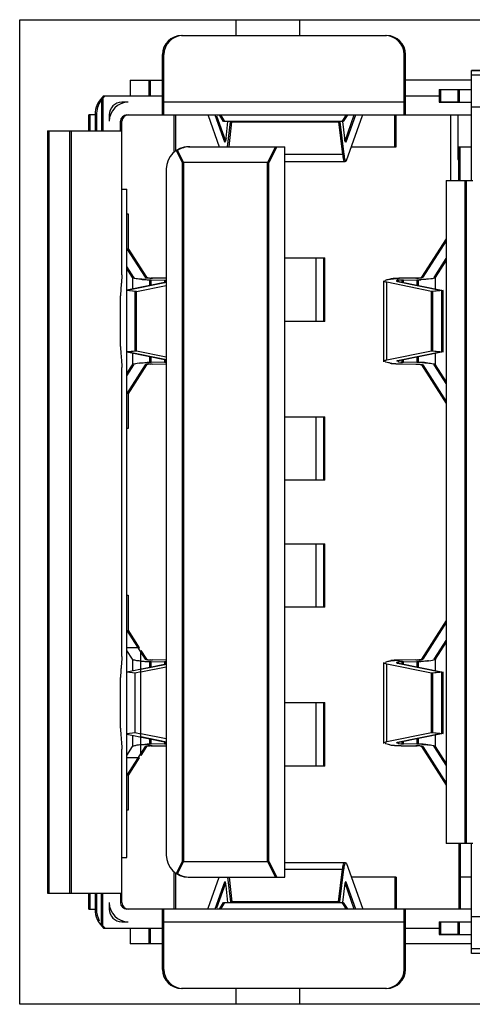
# Model space of a CAD drawing. Header units: millimetres. Extents: x 0 to 1189, y 0 to 841.
# Tile 5 of 50: x 64.42 to 71.53, y 448.1 to 463.6. Entities that reach past the tile are written whole.
import ezdxf

# ---------------------------------------------------------------- set-up
doc = ezdxf.new("R2010")
doc.units = ezdxf.units.MM
doc.header["$LTSCALE"] = 65.395
for name, color, linetype in [('CASE-EASYRACK_100IS-L-SHAPE', 7, 'CONTINUOUS'), ('MIO-5251-SHAPE', 7, 'CONTINUOUS'), ('MIO_5271U-SHAPE', 7, 'CONTINUOUS'), ('REAR_CASE-PC_15-SHAPE', 7, 'CONTINUOUS')]:
    doc.layers.add(name, color=color, linetype=linetype)

msp = doc.modelspace()

# ---------------------------------------------------------------- linework, layer by layer
at = {"layer": 'CASE-EASYRACK_100IS-L-SHAPE', "color": 7, "linetype": 'Continuous'}
for p, q in [((67.82, 463.597), (67.82, 463.347)), ((68.82, 463.597), (68.82, 463.347)), ((67.82, 448.347), (67.82, 448.097)), ((68.82, 448.347), (68.82, 448.097))]:
    msp.add_line(p, q, dxfattribs=at)
at = {"layer": 'MIO-5251-SHAPE', "color": 7, "linetype": 'Continuous'}
for p, q in [((66.986, 463.347), (70.186, 463.347)), ((66.686, 462.097), (66.686, 463.047)), ((70.486, 462.097), (70.486, 463.047)), ((66.233, 462.647), (66.664, 462.647)), ((66.476, 462.397), (66.476, 462.647)), ((71.524, 462.647), (70.486, 462.647)), ((65.761, 462.397), (66.664, 462.397)), ((70.486, 462.397), (71.014, 462.397)), ((71.036, 462.497), (71.314, 462.497)), ((71.036, 462.497), (71.036, 462.297)), ((71.332, 462.497), (71.524, 462.497)), ((71.336, 462.297), (71.336, 462.497)), ((65.726, 462.362), (65.726, 461.847)), ((66.126, 462.297), (66.026, 462.297)), ((70.486, 462.297), (66.686, 462.297)), ((71.314, 462.297), (71.036, 462.297)), ((71.336, 462.297), (71.524, 462.297)), ((65.626, 462.097), (65.526, 462.097)), ((65.526, 461.847), (65.526, 462.097)), ((65.626, 462.097), (65.626, 461.847)), ((65.826, 462.097), (65.826, 461.997)), ((66.126, 462.097), (66.664, 462.097)), ((66.686, 462.097), (71.524, 462.097)), ((66.867, 462.097), (66.867, 461.538)), ((67.515, 462.082), (67.655, 461.689)), ((67.645, 461.993), (67.58, 462.097)), ((69.566, 462.088), (69.506, 461.993)), ((69.551, 461.676), (69.702, 462.097)), ((69.555, 461.382), (69.807, 462.087)), ((70.34, 461.597), (70.34, 462.097)), ((71.31, 462.097), (71.31, 461.397)), ((66.026, 459.582), (66.026, 461.997)), ((69.506, 461.993), (67.645, 461.993)), ((67.71, 461.597), (67.757, 461.987)), ((67.757, 461.987), (69.454, 461.987)), ((69.454, 461.987), (69.517, 461.473)), ((69.495, 461.994), (69.527, 461.733)), ((64.876, 461.847), (66.026, 461.847)), ((64.876, 461.847), (64.876, 449.847)), ((65.226, 461.847), (65.226, 449.847)), ((67.096, 461.597), (68.586, 461.597)), ((68.461, 461.597), (68.336, 461.347)), ((68.586, 450.097), (68.586, 461.597)), ((69.632, 461.597), (70.34, 461.597)), ((71.346, 461.597), (71.524, 461.597)), ((71.346, 461.067), (71.346, 461.597)), ((66.9, 461.538), (66.996, 461.347)), ((69.517, 461.473), (68.586, 461.473)), ((68.336, 461.347), (66.996, 461.347)), ((66.996, 461.347), (66.996, 450.347)), ((68.336, 450.347), (68.336, 461.347)), ((68.586, 461.367), (69.534, 461.367)), ((69.549, 461.369), (69.551, 461.372)), ((71.31, 461.397), (71.324, 461.397)), ((71.203, 461.067), (71.546, 461.067)), ((71.446, 450.627), (71.446, 461.067)), ((66.104, 460.543), (66.126, 460.543)), ((66.126, 460.543), (66.126, 459.992)), ((71.124, 460.115), (70.758, 459.542)), ((66.119, 460.002), (66.413, 459.542)), ((68.586, 459.847), (69.216, 459.847)), ((69.078, 458.847), (69.078, 459.847)), ((69.198, 459.847), (69.198, 458.847)), ((69.216, 458.847), (69.216, 459.847)), ((70.957, 459.54), (71.124, 459.802)), ((66.214, 459.54), (66.104, 459.713)), ((66.104, 459.338), (66.725, 459.464)), ((66.487, 459.502), (66.716, 459.499)), ((66.487, 459.42), (66.487, 459.502)), ((66.712, 459.527), (66.504, 459.529)), ((66.716, 459.499), (66.716, 459.469)), ((70.38, 459.478), (71.079, 459.336)), ((70.667, 459.529), (70.438, 459.527)), ((70.455, 459.499), (70.684, 459.502)), ((70.455, 459.458), (70.455, 459.499)), ((70.684, 459.502), (70.684, 459.412)), ((70.957, 459.356), (70.957, 459.54)), ((66.257, 459.32), (66.104, 459.335)), ((66.257, 459.32), (66.724, 459.415)), ((66.257, 458.384), (66.257, 459.32)), ((71.079, 459.336), (70.914, 459.32)), ((70.914, 458.384), (70.914, 459.32)), ((71.079, 458.369), (71.079, 459.336)), ((66.006, 458.454), (66.006, 459.251)), ((69.216, 458.847), (68.586, 458.847)), ((66.104, 458.37), (66.257, 458.384)), ((66.725, 458.24), (66.104, 458.367)), ((66.257, 458.384), (66.724, 458.289)), ((71.079, 458.369), (70.38, 458.227)), ((70.914, 458.384), (71.079, 458.369)), ((70.957, 458.165), (70.957, 458.349)), ((66.487, 458.203), (66.487, 458.284)), ((66.716, 458.205), (66.487, 458.203)), ((66.716, 458.236), (66.716, 458.205)), ((70.455, 458.205), (70.455, 458.247)), ((70.684, 458.203), (70.455, 458.205)), ((70.684, 458.293), (70.684, 458.203)), ((66.026, 453.572), (66.026, 458.123)), ((66.104, 457.992), (66.214, 458.165)), ((66.413, 458.163), (66.119, 457.703)), ((66.504, 458.175), (66.712, 458.178)), ((70.438, 458.178), (70.667, 458.175)), ((70.758, 458.163), (71.124, 457.589)), ((71.124, 457.903), (70.957, 458.165)), ((66.126, 457.712), (66.126, 457.159)), ((68.586, 457.347), (69.216, 457.347)), ((69.078, 456.347), (69.078, 457.347)), ((69.198, 457.347), (69.198, 456.347)), ((69.216, 456.347), (69.216, 457.347)), ((66.126, 457.159), (66.104, 457.159)), ((69.216, 456.347), (68.586, 456.347)), ((68.586, 455.347), (69.216, 455.347)), ((69.078, 454.347), (69.078, 455.347)), ((69.198, 455.347), (69.198, 454.347)), ((69.216, 454.347), (69.216, 455.347)), ((66.104, 454.536), (66.126, 454.536)), ((66.126, 454.536), (66.126, 453.982)), ((69.216, 454.347), (68.586, 454.347)), ((71.124, 454.105), (70.758, 453.532)), ((66.119, 453.992), (66.299, 453.71)), ((66.299, 453.71), (66.099, 453.71)), ((66.299, 453.676), (66.299, 453.71)), ((70.957, 453.53), (71.124, 453.792)), ((66.326, 453.669), (66.413, 453.532)), ((66.326, 453.378), (66.326, 453.669)), ((66.326, 453.373), (66.725, 453.454)), ((66.724, 453.405), (66.326, 453.324)), ((66.487, 453.492), (66.716, 453.489)), ((66.487, 453.41), (66.487, 453.492)), ((66.712, 453.517), (66.504, 453.519)), ((66.716, 453.489), (66.716, 453.459)), ((70.38, 453.468), (71.079, 453.326)), ((70.667, 453.519), (70.438, 453.517)), ((70.455, 453.489), (70.684, 453.492)), ((70.455, 453.448), (70.455, 453.489)), ((70.684, 453.492), (70.684, 453.402)), ((70.957, 453.346), (70.957, 453.53)), ((66.006, 452.444), (66.006, 453.241)), ((66.326, 452.312), (66.326, 453.373)), ((71.079, 453.326), (70.914, 453.31)), ((70.914, 452.374), (70.914, 453.31)), ((71.079, 452.359), (71.079, 453.326)), ((68.586, 452.847), (69.216, 452.847)), ((69.078, 451.847), (69.078, 452.847)), ((69.198, 452.847), (69.198, 451.847)), ((69.216, 451.847), (69.216, 452.847)), ((66.326, 452.36), (66.724, 452.279)), ((66.326, 452.312), (66.725, 452.23)), ((66.326, 452.016), (66.326, 452.307)), ((71.079, 452.359), (70.38, 452.217)), ((70.914, 452.374), (71.079, 452.359)), ((70.957, 452.155), (70.957, 452.339)), ((66.413, 452.153), (66.326, 452.016)), ((66.487, 452.193), (66.487, 452.274)), ((66.716, 452.195), (66.487, 452.193)), ((66.504, 452.165), (66.712, 452.168)), ((66.716, 452.226), (66.716, 452.195)), ((70.438, 452.168), (70.667, 452.165)), ((70.455, 452.195), (70.455, 452.237)), ((70.684, 452.193), (70.455, 452.195)), ((70.684, 452.283), (70.684, 452.193)), ((70.758, 452.153), (71.124, 451.579)), ((71.124, 451.893), (70.957, 452.155)), ((66.026, 449.697), (66.026, 452.113)), ((66.299, 451.975), (66.299, 452.009)), ((66.299, 451.975), (66.099, 451.975)), ((66.299, 451.975), (66.119, 451.693)), ((69.216, 451.847), (68.586, 451.847)), ((66.126, 451.702), (66.126, 451.152)), ((66.126, 451.152), (66.104, 451.152)), ((71.546, 450.627), (71.234, 450.627)), ((71.346, 450.627), (71.346, 449.597)), ((66.996, 450.347), (66.9, 450.157)), ((66.996, 450.347), (68.336, 450.347)), ((68.336, 450.347), (68.461, 450.097)), ((68.586, 450.328), (69.534, 450.328)), ((69.553, 450.317), (69.555, 450.313)), ((69.555, 450.313), (69.807, 449.608)), ((66.867, 450.157), (66.867, 449.597)), ((68.586, 450.222), (69.517, 450.222)), ((69.454, 449.708), (69.517, 450.222)), ((67.096, 450.097), (68.586, 450.097)), ((67.655, 450.005), (67.515, 449.613)), ((67.71, 450.097), (67.757, 449.708)), ((69.702, 449.597), (69.551, 450.018)), ((70.34, 450.097), (69.632, 450.097)), ((70.34, 450.097), (70.34, 449.597)), ((71.524, 450.097), (71.346, 450.097)), ((64.876, 449.847), (66.026, 449.847)), ((65.526, 449.597), (65.526, 449.847)), ((65.626, 449.847), (65.626, 449.597)), ((65.726, 449.333), (65.726, 449.847)), ((69.527, 449.961), (69.495, 449.7)), ((65.826, 449.697), (65.826, 449.597)), ((67.58, 449.597), (67.645, 449.702)), ((67.645, 449.702), (69.506, 449.702)), ((69.454, 449.708), (67.757, 449.708)), ((69.506, 449.702), (69.566, 449.607)), ((65.526, 449.597), (65.626, 449.597)), ((66.664, 449.597), (66.126, 449.597)), ((71.524, 449.597), (66.686, 449.597)), ((66.686, 448.647), (66.686, 449.597)), ((70.486, 448.647), (70.486, 449.597)), ((66.026, 449.397), (66.126, 449.397)), ((66.686, 449.397), (70.486, 449.397)), ((71.036, 449.397), (71.314, 449.397)), ((71.036, 449.397), (71.036, 449.197)), ((71.332, 449.397), (71.524, 449.397)), ((71.336, 449.197), (71.336, 449.397)), ((65.761, 449.297), (66.664, 449.297)), ((66.476, 449.047), (66.476, 449.297)), ((70.486, 449.297), (71.014, 449.297)), ((71.314, 449.197), (71.036, 449.197)), ((71.336, 449.197), (71.524, 449.197)), ((66.664, 449.047), (66.264, 449.047)), ((71.524, 449.047), (70.486, 449.047)), ((70.186, 448.347), (66.986, 448.347))]:
    msp.add_line(p, q, dxfattribs=at)
for centre, radius, start, end in [((66.986, 463.047), 0.3, 90, 180), ((70.186, 463.047), 0.3, 0, 90), ((66.026, 462.097), 0.4, 131.4096, 138.5904), ((66.026, 462.097), 0.4, 145.6656, 180), ((66.126, 461.997), 0.3, 90, 180), ((66.026, 462.097), 0.2, 90, 180), ((66.126, 461.997), 0.1, 90, 180), ((67.096, 461.247), 0.35, 90, 123.9061), ((70.601, 459.046), 4.602, 175.1067, 175.6576), ((66.51, 461.511), 2.009, 267.0458, 269.3475), ((66.513, 460.228), 0.699, 267.9167, 269.3191), ((70.462, 457.458), 2.069, 91.2729, 91.9222), ((70.463, 457.407), 2.12, 90.6873, 91.2746), ((70.659, 461.605), 2.103, 270.6836, 271.799), ((68.65, 458.511), 2.645, 183.3344, 184.3392), ((70.602, 458.659), 4.603, 184.3426, 184.8934), ((66.512, 456.099), 2.103, 90.6836, 91.799), ((70.374, 459.079), 0.897, 261.8056, 263.9158), ((70.412, 459.435), 1.255, 263.8886, 265.5335), ((70.439, 459.777), 1.598, 265.5161, 266.9085), ((70.456, 460.078), 1.9, 266.9016, 268.1391), ((70.463, 458.903), 0.698, 267.8414, 269.3201), ((70.659, 456.099), 2.104, 88.1908, 89.3165), ((70.672, 456.434), 1.768, 85.7543, 88.2528), ((70.463, 460.276), 2.098, 268.1285, 269.317), ((70.601, 453.036), 4.602, 175.1067, 175.6576), ((66.454, 454.672), 1.178, 263.7495, 264.9286), ((66.484, 455.023), 1.53, 264.9544, 266.9014), ((66.509, 455.484), 1.992, 266.8969, 269.3547), ((66.513, 454.218), 0.699, 267.9167, 269.3191), ((70.462, 451.448), 2.069, 91.2729, 91.9222), ((70.463, 451.397), 2.12, 90.6873, 91.2746), ((70.659, 455.595), 2.103, 270.6836, 271.799), ((68.65, 452.501), 2.645, 183.3344, 184.3392), ((70.602, 452.649), 4.603, 184.3426, 184.8934), ((66.512, 450.069), 2.124, 90.6859, 91.4705), ((70.374, 453.069), 0.897, 261.8056, 263.9158), ((70.412, 453.425), 1.255, 263.8886, 265.5335), ((70.439, 453.767), 1.598, 265.5161, 266.9085), ((70.456, 454.068), 1.9, 266.9016, 268.1391), ((70.463, 454.266), 2.098, 268.1285, 269.317), ((70.463, 452.893), 0.698, 267.8414, 269.3201), ((70.659, 451.466), 0.699, 87.9167, 89.3191), ((70.659, 450.089), 2.104, 88.1908, 89.3165), ((70.672, 450.424), 1.768, 85.7543, 88.2528), ((67.096, 450.447), 0.35, 233.2169, 270), ((70.228, 449.877), 0.706, 171.4785, 173.1154), ((66.126, 449.697), 0.3, 180, 270), ((66.126, 449.697), 0.1, 180, 270), ((66.026, 449.597), 0.4, 180, 207.5337), ((66.026, 449.597), 0.2, 180, 270), ((66.026, 449.597), 0.4, 221.4127, 228.5904), ((66.986, 448.647), 0.3, 180, 270), ((70.186, 448.647), 0.3, 270, 0)]:
    msp.add_arc(centre, radius, start, end, dxfattribs=at)
for points in [[(69.531, 461.707), (69.529, 461.716), (69.528, 461.725), (69.527, 461.733)], [(70.31, 459.521), (70.337, 459.523), (70.365, 459.525), (70.393, 459.526)], [(70.741, 459.535), (70.746, 459.536), (70.751, 459.537), (70.755, 459.54)], [(66.012, 459.394), (66.009, 459.347), (66.006, 459.299), (66.006, 459.251)], [(66.006, 458.454), (66.006, 458.421), (66.007, 458.389), (66.009, 458.357)], [(70.246, 458.191), (70.236, 458.192), (70.227, 458.194), (70.218, 458.196)], [(70.739, 458.17), (70.745, 458.169), (70.75, 458.168), (70.755, 458.165)], [(66.012, 453.384), (66.009, 453.337), (66.006, 453.289), (66.006, 453.241)], [(70.31, 453.511), (70.337, 453.513), (70.365, 453.515), (70.393, 453.516)], [(70.741, 453.525), (70.746, 453.526), (70.751, 453.527), (70.755, 453.53)], [(66.006, 452.444), (66.006, 452.411), (66.007, 452.379), (66.009, 452.347)], [(70.246, 452.181), (70.236, 452.182), (70.227, 452.184), (70.218, 452.186)], [(69.534, 450.313), (69.535, 450.317), (69.537, 450.321), (69.54, 450.325)]]:
    msp.add_open_spline(points, degree=3, dxfattribs=at)
for points, knots in [([(69.544, 461.667), (69.54, 461.667), (69.535, 461.686), (69.532, 461.697), (69.531, 461.707)], [0, 0, 0, 0, 0.286078, 1, 1, 1, 1]), ([(69.551, 461.676), (69.55, 461.674), (69.549, 461.671), (69.546, 461.667), (69.544, 461.667)], [0, 0, 0, 0, 0.652734, 1, 1, 1, 1]), ([(69.517, 461.473), (69.518, 461.463), (69.522, 461.432), (69.527, 461.401), (69.534, 461.382)], [0, 0, 0, 0, 0.329042, 1, 1, 1, 1]), ([(69.534, 461.382), (69.534, 461.38), (69.536, 461.375), (69.539, 461.37), (69.542, 461.368)], [0, 0, 0, 0, 0.337315, 1, 1, 1, 1]), ([(69.542, 461.368), (69.542, 461.368), (69.543, 461.367), (69.544, 461.367), (69.544, 461.367)], [0, 0, 0, 0, 0.522335, 1, 1, 1, 1]), ([(69.544, 461.367), (69.545, 461.367), (69.547, 461.368), (69.548, 461.369), (69.549, 461.369)], [0, 0, 0, 0, 0.448574, 1, 1, 1, 1]), ([(69.551, 461.372), (69.551, 461.373), (69.553, 461.377), (69.555, 461.38), (69.555, 461.382)], [0, 0, 0, 0, 0.443721, 1, 1, 1, 1]), ([(66.026, 459.582), (66.026, 459.577), (66.025, 459.556), (66.024, 459.534), (66.023, 459.518)], [0, 0, 0, 0, 0.222938, 1, 1, 1, 1]), ([(66.023, 459.518), (66.022, 459.511), (66.02, 459.485), (66.018, 459.458), (66.016, 459.438)], [0, 0, 0, 0, 0.233845, 1, 1, 1, 1]), ([(66.221, 459.534), (66.22, 459.535), (66.217, 459.536), (66.215, 459.538), (66.214, 459.54)], [0, 0, 0, 0, 0.561584, 1, 1, 1, 1]), ([(66.406, 459.505), (66.397, 459.505), (66.362, 459.507), (66.327, 459.511), (66.301, 459.514)], [0, 0, 0, 0, 0.273965, 1, 1, 1, 1]), ([(66.413, 459.542), (66.414, 459.54), (66.423, 459.537), (66.447, 459.532), (66.47, 459.53), (66.487, 459.53)], [0, 0, 0, 0, 0.109354, 0.323285, 1, 1, 1, 1]), ([(70.164, 459.486), (70.164, 459.494), (70.199, 459.506), (70.221, 459.51), (70.24, 459.513)], [0, 0, 0, 0, 0.297033, 1, 1, 1, 1]), ([(70.24, 459.513), (70.245, 459.514), (70.269, 459.517), (70.292, 459.519), (70.31, 459.521)], [0, 0, 0, 0, 0.226373, 1, 1, 1, 1]), ([(70.365, 459.488), (70.364, 459.488), (70.363, 459.487), (70.363, 459.486), (70.363, 459.486)], [0, 0, 0, 0, 0.586817, 1, 1, 1, 1]), ([(70.363, 459.486), (70.363, 459.484), (70.371, 459.48), (70.376, 459.479), (70.38, 459.478)], [0, 0, 0, 0, 0.323684, 1, 1, 1, 1]), ([(70.455, 459.499), (70.436, 459.499), (70.406, 459.497), (70.374, 459.494), (70.365, 459.488)], [0, 0, 0, 0, 0.643664, 1, 1, 1, 1]), ([(70.667, 459.529), (70.674, 459.529), (70.699, 459.53), (70.724, 459.532), (70.741, 459.535)], [0, 0, 0, 0, 0.291462, 1, 1, 1, 1]), ([(70.921, 459.523), (70.909, 459.52), (70.844, 459.508), (70.779, 459.505), (70.725, 459.503)], [0, 0, 0, 0, 0.186062, 1, 1, 1, 1]), ([(70.755, 459.54), (70.756, 459.54), (70.757, 459.541), (70.758, 459.541), (70.758, 459.542)], [0, 0, 0, 0, 0.575173, 1, 1, 1, 1]), ([(70.957, 459.54), (70.956, 459.538), (70.945, 459.529), (70.932, 459.526), (70.921, 459.523)], [0, 0, 0, 0, 0.151064, 1, 1, 1, 1]), ([(66.016, 458.267), (66.017, 458.253), (66.021, 458.205), (66.026, 458.157), (66.026, 458.123)], [0, 0, 0, 0, 0.289087, 1, 1, 1, 1]), ([(66.301, 458.191), (66.312, 458.192), (66.36, 458.198), (66.408, 458.201), (66.446, 458.202)], [0, 0, 0, 0, 0.218871, 1, 1, 1, 1]), ([(70.218, 458.196), (70.204, 458.198), (70.187, 458.202), (70.164, 458.213), (70.164, 458.219)], [0, 0, 0, 0, 0.690987, 1, 1, 1, 1]), ([(70.38, 458.227), (70.378, 458.226), (70.373, 458.225), (70.363, 458.223), (70.363, 458.219)], [0, 0, 0, 0, 0.399153, 1, 1, 1, 1]), ([(70.363, 458.219), (70.363, 458.217), (70.372, 458.213), (70.395, 458.208), (70.419, 458.207), (70.437, 458.206)], [0, 0, 0, 0, 0.089945, 0.296404, 1, 1, 1, 1]), ([(70.803, 458.198), (70.814, 458.197), (70.854, 458.193), (70.894, 458.188), (70.921, 458.182)], [0, 0, 0, 0, 0.299267, 1, 1, 1, 1]), ([(70.921, 458.182), (70.925, 458.18), (70.938, 458.177), (70.952, 458.172), (70.957, 458.165)], [0, 0, 0, 0, 0.355665, 1, 1, 1, 1]), ([(66.416, 458.165), (66.415, 458.165), (66.414, 458.164), (66.413, 458.163), (66.413, 458.163)], [0, 0, 0, 0, 0.575173, 1, 1, 1, 1]), ([(66.504, 458.175), (66.486, 458.175), (66.456, 458.173), (66.426, 458.17), (66.416, 458.165)], [0, 0, 0, 0, 0.628698, 1, 1, 1, 1]), ([(70.667, 458.175), (70.674, 458.175), (70.698, 458.175), (70.723, 458.173), (70.739, 458.17)], [0, 0, 0, 0, 0.289855, 1, 1, 1, 1]), ([(70.755, 458.165), (70.756, 458.165), (70.757, 458.164), (70.758, 458.163), (70.758, 458.163)], [0, 0, 0, 0, 0.580067, 1, 1, 1, 1]), ([(66.026, 453.572), (66.026, 453.567), (66.025, 453.546), (66.024, 453.524), (66.023, 453.508)], [0, 0, 0, 0, 0.222938, 1, 1, 1, 1]), ([(66.413, 453.532), (66.414, 453.531), (66.417, 453.529), (66.42, 453.528), (66.422, 453.527)], [0, 0, 0, 0, 0.374999, 1, 1, 1, 1]), ([(70.755, 453.53), (70.756, 453.53), (70.757, 453.531), (70.758, 453.531), (70.758, 453.532)], [0, 0, 0, 0, 0.575173, 1, 1, 1, 1]), ([(66.023, 453.508), (66.022, 453.501), (66.02, 453.475), (66.018, 453.448), (66.016, 453.428)], [0, 0, 0, 0, 0.233845, 1, 1, 1, 1]), ([(66.422, 453.527), (66.426, 453.526), (66.447, 453.522), (66.469, 453.52), (66.487, 453.52)], [0, 0, 0, 0, 0.177165, 1, 1, 1, 1]), ([(70.164, 453.476), (70.164, 453.484), (70.199, 453.496), (70.221, 453.5), (70.24, 453.503)], [0, 0, 0, 0, 0.297033, 1, 1, 1, 1]), ([(70.24, 453.503), (70.245, 453.504), (70.269, 453.507), (70.292, 453.509), (70.31, 453.511)], [0, 0, 0, 0, 0.226373, 1, 1, 1, 1]), ([(70.365, 453.478), (70.364, 453.478), (70.363, 453.477), (70.363, 453.476), (70.363, 453.476)], [0, 0, 0, 0, 0.586817, 1, 1, 1, 1]), ([(70.363, 453.476), (70.363, 453.474), (70.371, 453.47), (70.376, 453.469), (70.38, 453.468)], [0, 0, 0, 0, 0.323684, 1, 1, 1, 1]), ([(70.455, 453.489), (70.436, 453.489), (70.406, 453.487), (70.374, 453.484), (70.365, 453.478)], [0, 0, 0, 0, 0.643664, 1, 1, 1, 1]), ([(70.667, 453.519), (70.674, 453.519), (70.699, 453.52), (70.724, 453.522), (70.741, 453.525)], [0, 0, 0, 0, 0.291462, 1, 1, 1, 1]), ([(70.921, 453.513), (70.909, 453.51), (70.844, 453.498), (70.779, 453.495), (70.725, 453.493)], [0, 0, 0, 0, 0.186062, 1, 1, 1, 1]), ([(70.957, 453.53), (70.956, 453.528), (70.945, 453.519), (70.932, 453.516), (70.921, 453.513)], [0, 0, 0, 0, 0.151064, 1, 1, 1, 1]), ([(66.016, 452.257), (66.017, 452.243), (66.021, 452.195), (66.026, 452.147), (66.026, 452.113)], [0, 0, 0, 0, 0.289087, 1, 1, 1, 1]), ([(66.326, 452.184), (66.336, 452.185), (66.38, 452.189), (66.424, 452.191), (66.458, 452.192)], [0, 0, 0, 0, 0.22711, 1, 1, 1, 1]), ([(66.416, 452.155), (66.415, 452.155), (66.414, 452.154), (66.413, 452.153), (66.413, 452.153)], [0, 0, 0, 0, 0.575173, 1, 1, 1, 1]), ([(66.504, 452.165), (66.486, 452.165), (66.456, 452.163), (66.426, 452.16), (66.416, 452.155)], [0, 0, 0, 0, 0.628698, 1, 1, 1, 1]), ([(70.218, 452.186), (70.204, 452.188), (70.187, 452.192), (70.164, 452.203), (70.164, 452.209)], [0, 0, 0, 0, 0.690987, 1, 1, 1, 1]), ([(70.38, 452.217), (70.378, 452.216), (70.373, 452.215), (70.363, 452.213), (70.363, 452.209)], [0, 0, 0, 0, 0.399153, 1, 1, 1, 1]), ([(70.363, 452.209), (70.363, 452.207), (70.372, 452.203), (70.395, 452.198), (70.419, 452.197), (70.437, 452.196)], [0, 0, 0, 0, 0.089945, 0.296404, 1, 1, 1, 1]), ([(70.758, 452.153), (70.757, 452.155), (70.748, 452.158), (70.724, 452.163), (70.701, 452.164), (70.684, 452.165)], [0, 0, 0, 0, 0.109354, 0.323285, 1, 1, 1, 1]), ([(70.803, 452.188), (70.814, 452.187), (70.854, 452.183), (70.894, 452.178), (70.921, 452.172)], [0, 0, 0, 0, 0.299267, 1, 1, 1, 1]), ([(70.921, 452.172), (70.925, 452.17), (70.938, 452.167), (70.952, 452.162), (70.957, 452.155)], [0, 0, 0, 0, 0.355665, 1, 1, 1, 1]), ([(69.517, 450.222), (69.518, 450.232), (69.522, 450.262), (69.527, 450.293), (69.534, 450.313)], [0, 0, 0, 0, 0.328779, 1, 1, 1, 1]), ([(69.54, 450.325), (69.54, 450.325), (69.542, 450.327), (69.544, 450.328), (69.544, 450.328)], [0, 0, 0, 0, 0.566471, 1, 1, 1, 1]), ([(69.544, 450.328), (69.547, 450.328), (69.551, 450.323), (69.553, 450.319), (69.553, 450.317)], [0, 0, 0, 0, 0.638693, 1, 1, 1, 1]), ([(69.544, 450.028), (69.54, 450.028), (69.534, 450.006), (69.532, 449.993), (69.53, 449.981)], [0, 0, 0, 0, 0.282612, 1, 1, 1, 1]), ([(69.551, 450.018), (69.55, 450.021), (69.549, 450.024), (69.546, 450.028), (69.544, 450.028)], [0, 0, 0, 0, 0.653362, 1, 1, 1, 1])]:
    msp.add_open_spline(points, degree=3, knots=knots, dxfattribs=at)
at = {"layer": 'MIO_5271U-SHAPE', "color": 7, "linetype": 'Continuous'}
for p, q in [((66.964, 463.347), (70.164, 463.347)), ((66.664, 462.097), (66.664, 463.047)), ((70.464, 462.097), (70.464, 463.047)), ((71.524, 462.797), (74.104, 462.797)), ((74.104, 462.797), (71.524, 462.797)), ((71.524, 461.067), (71.524, 462.797)), ((74.104, 462.722), (71.524, 462.722)), ((66.154, 462.647), (66.664, 462.647)), ((66.154, 462.647), (66.154, 462.397)), ((66.454, 462.397), (66.454, 462.647)), ((71.524, 462.647), (70.486, 462.647)), ((65.739, 462.397), (66.664, 462.397)), ((70.486, 462.397), (71.014, 462.397)), ((71.014, 462.497), (71.036, 462.497)), ((71.014, 462.497), (71.014, 462.297)), ((71.106, 462.497), (71.524, 462.497)), ((71.314, 462.297), (71.314, 462.497)), ((65.704, 462.362), (65.704, 461.847)), ((70.464, 462.297), (66.664, 462.297)), ((71.014, 462.297), (71.524, 462.297)), ((71.524, 462.223), (74.104, 462.223)), ((65.604, 462.097), (65.504, 462.097)), ((65.504, 461.847), (65.504, 462.097)), ((65.604, 462.097), (65.604, 461.847)), ((66.104, 462.097), (70.464, 462.097)), ((66.845, 462.097), (66.845, 461.512)), ((67.383, 462.087), (67.557, 461.597)), ((67.488, 462.097), (67.639, 461.676)), ((67.623, 461.993), (67.564, 462.088)), ((69.55, 462.097), (69.485, 461.993)), ((69.534, 461.689), (69.68, 462.097)), ((70.318, 461.597), (70.318, 462.097)), ((70.486, 462.097), (71.524, 462.097)), ((71.194, 462.097), (71.194, 461.067)), ((66.004, 461.847), (66.004, 461.997)), ((69.485, 461.993), (67.623, 461.993)), ((67.663, 461.733), (67.694, 461.993)), ((67.688, 461.597), (67.736, 461.987)), ((67.736, 461.987), (69.432, 461.987)), ((69.432, 461.987), (69.495, 461.473)), ((64.854, 461.847), (65.839, 461.847)), ((64.854, 461.847), (64.854, 449.847)), ((65.204, 461.847), (65.204, 449.847)), ((67.074, 461.597), (68.461, 461.597)), ((68.439, 461.597), (68.314, 461.347)), ((69.632, 461.597), (70.318, 461.597)), ((71.324, 461.597), (71.524, 461.597)), ((71.324, 461.067), (71.324, 461.597)), ((66.879, 461.538), (66.974, 461.347)), ((69.495, 461.473), (68.586, 461.473)), ((68.314, 461.347), (66.974, 461.347)), ((66.974, 461.347), (66.974, 450.347)), ((68.314, 450.347), (68.314, 461.347)), ((68.586, 461.367), (69.523, 461.367)), ((66.724, 461.247), (66.724, 450.447)), ((71.124, 461.067), (71.524, 461.067)), ((71.124, 461.067), (71.124, 450.627)), ((71.424, 450.627), (71.424, 461.067)), ((66.026, 460.931), (66.104, 460.931)), ((66.104, 450.408), (66.104, 460.931)), ((71.124, 460.149), (70.737, 459.542)), ((66.104, 459.992), (66.391, 459.542)), ((68.586, 459.847), (68.925, 459.847)), ((70.935, 459.54), (71.124, 459.836)), ((66.193, 459.54), (66.104, 459.679)), ((66.104, 459.343), (66.724, 459.469)), ((66.193, 459.54), (66.193, 459.361)), ((66.465, 459.502), (66.695, 459.499)), ((66.465, 459.416), (66.465, 459.502)), ((66.712, 459.527), (66.483, 459.529)), ((66.695, 459.499), (66.695, 459.469)), ((70.142, 458.219), (70.142, 459.486)), ((70.893, 459.32), (70.194, 459.463)), ((70.194, 458.242), (70.194, 459.463)), ((70.359, 459.478), (71.058, 459.336)), ((70.645, 459.529), (70.416, 459.527)), ((70.434, 459.499), (70.663, 459.502)), ((70.434, 459.463), (70.434, 459.499)), ((70.663, 459.502), (70.663, 459.416)), ((66.236, 459.32), (66.104, 459.333)), ((66.236, 458.384), (66.236, 459.32)), ((71.058, 459.336), (70.893, 459.32)), ((70.893, 458.384), (70.893, 459.32)), ((71.058, 458.369), (71.058, 459.336)), ((68.925, 458.847), (68.586, 458.847)), ((66.104, 458.372), (66.236, 458.384)), ((66.724, 458.236), (66.104, 458.362)), ((66.193, 458.344), (66.193, 458.165)), ((70.194, 458.242), (70.893, 458.384)), ((71.058, 458.369), (70.359, 458.227)), ((70.893, 458.384), (71.058, 458.369)), ((66.465, 458.203), (66.465, 458.289)), ((66.695, 458.205), (66.465, 458.203)), ((66.695, 458.236), (66.695, 458.205)), ((70.434, 458.205), (70.434, 458.242)), ((70.663, 458.203), (70.434, 458.205)), ((70.663, 458.289), (70.663, 458.203)), ((66.104, 458.026), (66.193, 458.165)), ((66.391, 458.163), (66.104, 457.712)), ((66.483, 458.175), (66.712, 458.178)), ((70.416, 458.178), (70.645, 458.175)), ((70.737, 458.163), (71.124, 457.556)), ((71.124, 457.869), (70.935, 458.165)), ((68.586, 457.347), (68.925, 457.347)), ((68.925, 456.347), (68.586, 456.347)), ((68.586, 455.347), (68.925, 455.347)), ((68.925, 454.347), (68.586, 454.347)), ((71.124, 454.139), (70.737, 453.532)), ((66.104, 453.982), (66.391, 453.532)), ((70.935, 453.53), (71.124, 453.826)), ((66.193, 453.53), (66.104, 453.669)), ((66.104, 453.333), (66.724, 453.459)), ((66.193, 453.53), (66.193, 453.351)), ((66.465, 453.492), (66.695, 453.489)), ((66.465, 453.406), (66.465, 453.492)), ((66.712, 453.517), (66.483, 453.519)), ((66.695, 453.489), (66.695, 453.459)), ((70.142, 452.209), (70.142, 453.476)), ((70.893, 453.31), (70.194, 453.453)), ((70.194, 452.232), (70.194, 453.453)), ((70.359, 453.468), (71.058, 453.326)), ((70.645, 453.519), (70.416, 453.517)), ((70.434, 453.489), (70.663, 453.492)), ((70.434, 453.453), (70.434, 453.489)), ((70.663, 453.492), (70.663, 453.406)), ((66.236, 453.31), (66.104, 453.323)), ((66.325, 453.329), (66.236, 453.31)), ((66.236, 452.374), (66.236, 453.31)), ((71.058, 453.326), (70.893, 453.31)), ((70.893, 452.374), (70.893, 453.31)), ((71.058, 452.359), (71.058, 453.326)), ((68.586, 452.847), (68.925, 452.847)), ((66.104, 452.362), (66.236, 452.374)), ((66.104, 452.352), (66.724, 452.226)), ((66.193, 452.334), (66.193, 452.155)), ((66.236, 452.374), (66.325, 452.356)), ((70.194, 452.232), (70.893, 452.374)), ((71.058, 452.359), (70.359, 452.217)), ((70.893, 452.374), (71.058, 452.359)), ((66.104, 452.016), (66.193, 452.155)), ((66.391, 452.153), (66.104, 451.702)), ((66.465, 452.193), (66.465, 452.279)), ((66.695, 452.195), (66.465, 452.193)), ((66.483, 452.165), (66.712, 452.168)), ((66.695, 452.226), (66.695, 452.195)), ((70.416, 452.168), (70.645, 452.165)), ((70.434, 452.195), (70.434, 452.232)), ((70.663, 452.193), (70.434, 452.195)), ((70.663, 452.279), (70.663, 452.193)), ((70.737, 452.153), (71.124, 451.546)), ((71.124, 451.859), (70.935, 452.155)), ((68.925, 451.847), (68.586, 451.847)), ((71.524, 450.627), (71.124, 450.627)), ((71.324, 450.627), (71.324, 449.597)), ((71.524, 448.897), (71.524, 450.627)), ((66.026, 450.408), (66.104, 450.408)), ((66.974, 450.347), (66.879, 450.157)), ((66.974, 450.347), (68.314, 450.347)), ((68.314, 450.347), (68.439, 450.097)), ((68.586, 450.328), (69.523, 450.328)), ((66.845, 450.183), (66.845, 449.597)), ((68.586, 450.222), (69.495, 450.222)), ((69.432, 449.708), (69.495, 450.222)), ((67.074, 450.097), (68.461, 450.097)), ((67.383, 449.608), (67.557, 450.097)), ((67.639, 450.018), (67.488, 449.597)), ((67.688, 450.097), (67.736, 449.708)), ((69.68, 449.597), (69.534, 450.005)), ((70.318, 450.097), (69.632, 450.097)), ((70.318, 450.097), (70.318, 449.597)), ((71.524, 450.097), (71.324, 450.097)), ((64.854, 449.847), (65.839, 449.847)), ((65.504, 449.597), (65.504, 449.847)), ((65.604, 449.847), (65.604, 449.597)), ((65.704, 449.333), (65.704, 449.847)), ((66.004, 449.847), (66.004, 449.697)), ((67.694, 449.702), (67.663, 449.961)), ((67.564, 449.607), (67.623, 449.702)), ((67.623, 449.702), (69.485, 449.702)), ((69.432, 449.708), (67.736, 449.708)), ((69.485, 449.702), (69.55, 449.597)), ((65.504, 449.597), (65.604, 449.597)), ((70.464, 449.597), (66.104, 449.597)), ((66.664, 448.647), (66.664, 449.597)), ((70.464, 448.647), (70.464, 449.597)), ((71.524, 449.597), (70.486, 449.597)), ((66.664, 449.397), (70.464, 449.397)), ((71.014, 449.397), (71.036, 449.397)), ((71.014, 449.397), (71.014, 449.197)), ((71.106, 449.397), (71.524, 449.397)), ((71.314, 449.197), (71.314, 449.397)), ((74.104, 449.472), (71.524, 449.472)), ((65.739, 449.297), (66.664, 449.297)), ((66.154, 449.297), (66.154, 449.047)), ((66.454, 449.047), (66.454, 449.297)), ((70.486, 449.297), (71.014, 449.297)), ((71.014, 449.197), (71.524, 449.197)), ((66.664, 449.047), (66.154, 449.047)), ((71.524, 449.047), (70.486, 449.047)), ((71.524, 448.973), (74.104, 448.973)), ((74.104, 448.898), (71.524, 448.898)), ((74.104, 448.897), (71.524, 448.897)), ((70.164, 448.347), (66.964, 448.347))]:
    msp.add_line(p, q, dxfattribs=at)
for centre, radius, start, end in [((66.964, 463.047), 0.3, 90, 180), ((70.164, 463.047), 0.3, 0, 90), ((66.004, 462.097), 0.4, 131.4096, 180), ((66.104, 461.997), 0.1, 90, 180), ((67.074, 461.247), 0.35, 90, 180), ((66.478, 461.271), 1.768, 265.7543, 268.2528), ((66.491, 461.606), 2.104, 268.1908, 269.3165), ((66.491, 460.229), 0.7, 267.9501, 269.3186), ((70.386, 458.322), 1.203, 94.6413, 96.4025), ((70.416, 457.96), 1.566, 93.1897, 94.6622), ((70.435, 457.617), 1.909, 91.6733, 93.1932), ((70.441, 457.422), 2.105, 90.6851, 91.6929), ((70.638, 461.605), 2.103, 270.6836, 271.799), ((66.491, 456.099), 2.103, 90.6836, 91.799), ((70.391, 459.435), 1.255, 263.8886, 265.5335), ((70.418, 459.777), 1.598, 265.5161, 266.9085), ((70.434, 460.078), 1.9, 266.9016, 268.1391), ((70.442, 458.903), 0.698, 267.8414, 269.3201), ((70.64, 456.194), 2.009, 87.0458, 89.3475), ((70.441, 460.276), 2.098, 268.1285, 269.317), ((66.451, 454.872), 1.379, 264.787, 265.6993), ((66.478, 455.261), 1.768, 265.7543, 268.2528), ((66.491, 455.596), 2.104, 268.1908, 269.3165), ((66.491, 454.219), 0.7, 267.9501, 269.3186), ((70.386, 452.312), 1.203, 94.6413, 96.4025), ((70.416, 451.95), 1.566, 93.1897, 94.6622), ((70.434, 451.631), 1.886, 91.9072, 93.1984), ((70.441, 451.423), 2.093, 90.6827, 91.9192), ((70.638, 455.595), 2.103, 270.6836, 271.799), ((66.491, 450.089), 2.103, 90.6836, 91.799), ((66.686, 454.317), 2.149, 270.6816, 271.0043), ((70.391, 453.425), 1.255, 263.8886, 265.5335), ((70.418, 453.767), 1.598, 265.5161, 266.9085), ((70.434, 454.068), 1.9, 266.9016, 268.1391), ((70.441, 454.266), 2.098, 268.1285, 269.317), ((70.442, 452.893), 0.698, 267.8414, 269.3201), ((70.637, 451.466), 0.7, 87.9501, 89.3186), ((70.64, 450.184), 2.009, 87.0458, 89.3475), ((67.074, 450.447), 0.35, 180, 270), ((66.104, 449.697), 0.1, 180, 270), ((66.004, 449.597), 0.4, 180, 228.5904), ((66.964, 448.647), 0.3, 180, 270), ((70.164, 448.647), 0.3, 270, 0)]:
    msp.add_arc(centre, radius, start, end, dxfattribs=at)
for centre in [(66.686, 459.486), (66.686, 453.476)]:
    msp.add_ellipse(centre, major_axis=(0.3, 0), ratio=0.137212, start_param=1.442949, end_param=1.48353, dxfattribs=at)
for points, knots in [([(67.645, 461.667), (67.644, 461.667), (67.641, 461.671), (67.639, 461.674), (67.639, 461.676)], [0, 0, 0, 0, 0.347266, 1, 1, 1, 1]), ([(67.663, 461.733), (67.661, 461.717), (67.656, 461.7), (67.652, 461.667), (67.645, 461.667)], [0, 0, 0, 0, 0.72419, 1, 1, 1, 1]), ([(69.495, 461.473), (69.498, 461.447), (69.504, 461.412), (69.513, 461.378), (69.52, 461.367), (69.523, 461.367)], [0, 0, 0, 0, 0.719116, 0.911091, 1, 1, 1, 1]), ([(66.229, 459.523), (66.224, 459.524), (66.212, 459.528), (66.197, 459.532), (66.193, 459.54)], [0, 0, 0, 0, 0.355665, 1, 1, 1, 1]), ([(66.347, 459.507), (66.335, 459.508), (66.296, 459.512), (66.256, 459.517), (66.229, 459.523)], [0, 0, 0, 0, 0.299267, 1, 1, 1, 1]), ([(66.391, 459.542), (66.393, 459.54), (66.401, 459.537), (66.426, 459.532), (66.449, 459.53), (66.466, 459.53)], [0, 0, 0, 0, 0.109314, 0.323338, 1, 1, 1, 1]), ([(70.144, 459.481), (70.143, 459.482), (70.143, 459.483), (70.142, 459.485), (70.142, 459.486)], [0, 0, 0, 0, 0.52891, 1, 1, 1, 1]), ([(70.194, 459.463), (70.182, 459.465), (70.166, 459.469), (70.148, 459.476), (70.144, 459.481)], [0, 0, 0, 0, 0.644387, 1, 1, 1, 1]), ([(70.343, 459.488), (70.343, 459.488), (70.342, 459.487), (70.341, 459.486), (70.341, 459.486)], [0, 0, 0, 0, 0.586817, 1, 1, 1, 1]), ([(70.341, 459.486), (70.341, 459.484), (70.349, 459.48), (70.354, 459.479), (70.359, 459.478)], [0, 0, 0, 0, 0.323684, 1, 1, 1, 1]), ([(70.434, 459.499), (70.414, 459.499), (70.384, 459.497), (70.352, 459.494), (70.343, 459.488)], [0, 0, 0, 0, 0.643664, 1, 1, 1, 1]), ([(70.645, 459.529), (70.664, 459.53), (70.693, 459.532), (70.724, 459.535), (70.734, 459.54)], [0, 0, 0, 0, 0.628698, 1, 1, 1, 1]), ([(70.848, 459.514), (70.838, 459.513), (70.79, 459.507), (70.741, 459.504), (70.704, 459.503)], [0, 0, 0, 0, 0.218871, 1, 1, 1, 1]), ([(70.734, 459.54), (70.734, 459.54), (70.736, 459.541), (70.737, 459.541), (70.737, 459.542)], [0, 0, 0, 0, 0.575173, 1, 1, 1, 1]), ([(66.193, 458.165), (66.194, 458.167), (66.204, 458.176), (66.218, 458.179), (66.229, 458.182)], [0, 0, 0, 0, 0.151064, 1, 1, 1, 1]), ([(66.229, 458.182), (66.241, 458.185), (66.305, 458.196), (66.371, 458.2), (66.425, 458.202)], [0, 0, 0, 0, 0.186062, 1, 1, 1, 1]), ([(70.142, 458.219), (70.142, 458.224), (70.156, 458.233), (70.168, 458.236), (70.177, 458.238)], [0, 0, 0, 0, 0.32664, 1, 1, 1, 1]), ([(70.145, 458.213), (70.144, 458.214), (70.143, 458.216), (70.142, 458.218), (70.142, 458.219)], [0, 0, 0, 0, 0.550435, 1, 1, 1, 1]), ([(70.359, 458.227), (70.356, 458.226), (70.351, 458.225), (70.342, 458.223), (70.342, 458.219)], [0, 0, 0, 0, 0.399153, 1, 1, 1, 1]), ([(70.743, 458.2), (70.753, 458.2), (70.788, 458.197), (70.823, 458.194), (70.848, 458.191)], [0, 0, 0, 0, 0.273965, 1, 1, 1, 1]), ([(66.394, 458.165), (66.394, 458.165), (66.393, 458.164), (66.392, 458.163), (66.391, 458.163)], [0, 0, 0, 0, 0.575173, 1, 1, 1, 1]), ([(66.483, 458.175), (66.476, 458.175), (66.451, 458.175), (66.426, 458.173), (66.409, 458.17)], [0, 0, 0, 0, 0.291462, 1, 1, 1, 1]), ([(70.645, 458.175), (70.664, 458.175), (70.693, 458.173), (70.724, 458.17), (70.734, 458.165)], [0, 0, 0, 0, 0.626199, 1, 1, 1, 1]), ([(70.734, 458.165), (70.734, 458.165), (70.735, 458.164), (70.737, 458.163), (70.737, 458.163)], [0, 0, 0, 0, 0.580067, 1, 1, 1, 1]), ([(70.929, 458.171), (70.93, 458.17), (70.933, 458.168), (70.935, 458.166), (70.935, 458.165)], [0, 0, 0, 0, 0.561584, 1, 1, 1, 1]), ([(66.391, 453.532), (66.393, 453.529), (66.404, 453.526), (66.414, 453.524), (66.421, 453.523)], [0, 0, 0, 0, 0.33124, 1, 1, 1, 1]), ([(70.734, 453.53), (70.734, 453.53), (70.736, 453.531), (70.737, 453.531), (70.737, 453.532)], [0, 0, 0, 0, 0.575173, 1, 1, 1, 1]), ([(66.229, 453.513), (66.224, 453.514), (66.212, 453.518), (66.197, 453.522), (66.193, 453.53)], [0, 0, 0, 0, 0.355665, 1, 1, 1, 1]), ([(66.325, 453.499), (66.316, 453.5), (66.283, 453.503), (66.251, 453.508), (66.229, 453.513)], [0, 0, 0, 0, 0.295761, 1, 1, 1, 1]), ([(66.421, 453.523), (66.424, 453.523), (66.439, 453.521), (66.454, 453.52), (66.466, 453.52)], [0, 0, 0, 0, 0.220016, 1, 1, 1, 1]), ([(70.144, 453.471), (70.143, 453.472), (70.143, 453.473), (70.142, 453.475), (70.142, 453.476)], [0, 0, 0, 0, 0.52891, 1, 1, 1, 1]), ([(70.194, 453.453), (70.182, 453.455), (70.166, 453.459), (70.148, 453.466), (70.144, 453.471)], [0, 0, 0, 0, 0.644387, 1, 1, 1, 1]), ([(70.343, 453.478), (70.343, 453.478), (70.342, 453.477), (70.341, 453.476), (70.341, 453.476)], [0, 0, 0, 0, 0.586817, 1, 1, 1, 1]), ([(70.341, 453.476), (70.341, 453.474), (70.349, 453.47), (70.354, 453.469), (70.359, 453.468)], [0, 0, 0, 0, 0.323684, 1, 1, 1, 1]), ([(70.434, 453.489), (70.414, 453.489), (70.384, 453.487), (70.352, 453.484), (70.343, 453.478)], [0, 0, 0, 0, 0.643664, 1, 1, 1, 1]), ([(70.645, 453.519), (70.664, 453.52), (70.693, 453.522), (70.724, 453.525), (70.734, 453.53)], [0, 0, 0, 0, 0.628698, 1, 1, 1, 1]), ([(70.848, 453.504), (70.838, 453.503), (70.79, 453.497), (70.741, 453.494), (70.704, 453.493)], [0, 0, 0, 0, 0.218871, 1, 1, 1, 1]), ([(66.193, 452.155), (66.194, 452.157), (66.204, 452.166), (66.218, 452.169), (66.229, 452.172)], [0, 0, 0, 0, 0.151064, 1, 1, 1, 1]), ([(66.229, 452.172), (66.235, 452.173), (66.267, 452.18), (66.299, 452.184), (66.325, 452.186)], [0, 0, 0, 0, 0.201189, 1, 1, 1, 1]), ([(66.325, 452.186), (66.333, 452.187), (66.366, 452.189), (66.399, 452.191), (66.425, 452.192)], [0, 0, 0, 0, 0.234307, 1, 1, 1, 1]), ([(66.394, 452.155), (66.394, 452.155), (66.393, 452.154), (66.392, 452.153), (66.391, 452.153)], [0, 0, 0, 0, 0.575173, 1, 1, 1, 1]), ([(66.483, 452.165), (66.476, 452.165), (66.451, 452.165), (66.426, 452.163), (66.409, 452.16)], [0, 0, 0, 0, 0.291462, 1, 1, 1, 1]), ([(70.142, 452.209), (70.142, 452.214), (70.156, 452.223), (70.168, 452.226), (70.177, 452.228)], [0, 0, 0, 0, 0.32664, 1, 1, 1, 1]), ([(70.145, 452.203), (70.144, 452.204), (70.143, 452.206), (70.142, 452.208), (70.142, 452.209)], [0, 0, 0, 0, 0.550435, 1, 1, 1, 1]), ([(70.359, 452.217), (70.356, 452.216), (70.351, 452.215), (70.342, 452.213), (70.342, 452.209)], [0, 0, 0, 0, 0.399153, 1, 1, 1, 1]), ([(70.737, 452.153), (70.735, 452.155), (70.727, 452.158), (70.703, 452.163), (70.679, 452.164), (70.662, 452.165)], [0, 0, 0, 0, 0.109314, 0.323338, 1, 1, 1, 1]), ([(70.743, 452.19), (70.753, 452.19), (70.788, 452.187), (70.823, 452.184), (70.848, 452.181)], [0, 0, 0, 0, 0.273965, 1, 1, 1, 1]), ([(70.929, 452.161), (70.93, 452.16), (70.933, 452.158), (70.935, 452.156), (70.935, 452.155)], [0, 0, 0, 0, 0.561584, 1, 1, 1, 1]), ([(69.495, 450.222), (69.498, 450.248), (69.504, 450.283), (69.513, 450.317), (69.52, 450.328), (69.523, 450.328)], [0, 0, 0, 0, 0.71907, 0.911008, 1, 1, 1, 1]), ([(67.645, 450.028), (67.644, 450.028), (67.641, 450.024), (67.639, 450.021), (67.639, 450.018)], [0, 0, 0, 0, 0.346638, 1, 1, 1, 1]), ([(67.663, 449.961), (67.661, 449.978), (67.656, 449.995), (67.652, 450.028), (67.645, 450.028)], [0, 0, 0, 0, 0.724113, 1, 1, 1, 1])]:
    msp.add_open_spline(points, degree=3, knots=knots, dxfattribs=at)
for points in [[(66.695, 459.499), (66.704, 459.499), (66.713, 459.499), (66.723, 459.498)], [(66.695, 458.205), (66.704, 458.206), (66.713, 458.206), (66.723, 458.207)], [(70.177, 458.238), (70.183, 458.24), (70.188, 458.241), (70.194, 458.242)], [(66.409, 458.17), (66.404, 458.169), (66.399, 458.168), (66.394, 458.165)], [(66.724, 453.488), (66.714, 453.489), (66.705, 453.489), (66.695, 453.489)], [(66.409, 452.16), (66.404, 452.159), (66.399, 452.158), (66.394, 452.155)], [(66.695, 452.195), (66.704, 452.196), (66.713, 452.196), (66.723, 452.197)], [(70.177, 452.228), (70.183, 452.23), (70.188, 452.231), (70.194, 452.232)]]:
    msp.add_open_spline(points, degree=3, dxfattribs=at)
at = {"layer": 'REAR_CASE-PC_15-SHAPE', "color": 7, "linetype": 'Continuous'}
for p, q in [((64.42, 463.597), (81.22, 463.597)), ((64.42, 448.097), (64.42, 463.597)), ((81.22, 448.097), (64.42, 448.097))]:
    msp.add_line(p, q, dxfattribs=at)

doc.saveas('drawing.dxf')
